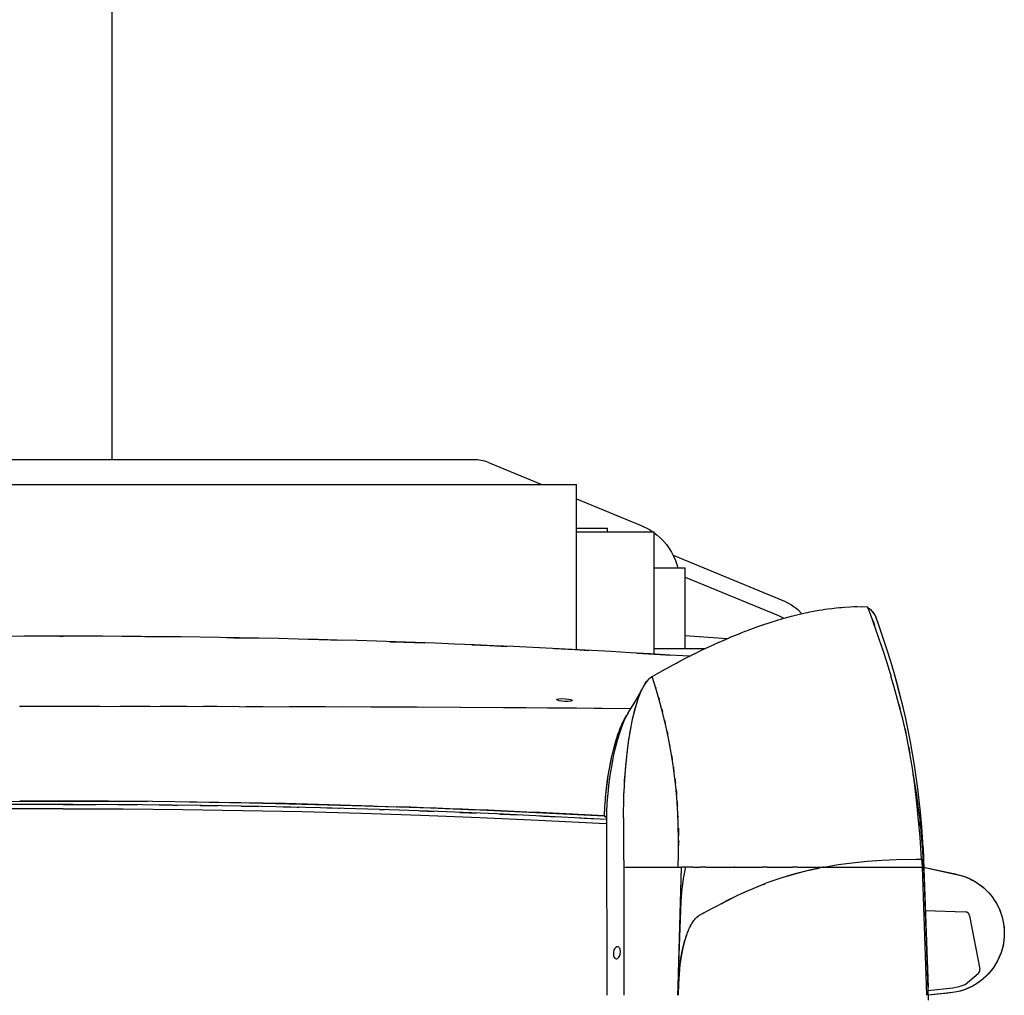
# Model space of a CAD drawing. Header units: millimetres. Extents: x 96940 to 101272, y 432237 to 434659.
# Tile 97 of 256: x 97679.22 to 97680.54, y 432613.84 to 432615.15. Entities that reach past the tile are written whole.
import ezdxf

# ---------------------------------------------------------------- set-up
doc = ezdxf.new("R2010")
doc.units = ezdxf.units.MM
doc.layers.add('citadis', color=7, linetype='Continuous')

msp = doc.modelspace()

# ---------------------------------------------------------------- linework, layer by layer
at = {"layer": 'citadis', "color": 7}
for p, q in [((97679.3425, 432614.56186), (97679.3425, 432615.9793)), ((97678.73783, 432614.56186), (97679.82636, 432614.56186)), ((97679.84615, 432614.55795), (97679.91764, 432614.52856)), ((97678.59009, 432614.52856), (97679.9637, 432614.52856)), ((97679.9637, 432614.30746), (97679.9637, 432614.52856)), ((97679.9637, 432614.50962), (97680.05051, 432614.47394)), ((97679.9637, 432614.47028), (97680.00532, 432614.47028)), ((97680.00532, 432614.46508), (97680.00532, 432614.47028)), ((97680.05051, 432614.47394), (97680.06147, 432614.46842)), ((97680.06147, 432614.46842), (97680.06624, 432614.46508)), ((97679.9637, 432614.46508), (97680.06776, 432614.46508)), ((97680.06776, 432614.30155), (97680.06776, 432614.46508)), ((97680.06776, 432614.46401), (97680.07169, 432614.46098)), ((97680.07169, 432614.46098), (97680.07598, 432614.45716)), ((97680.07598, 432614.45716), (97680.08027, 432614.45279)), ((97680.08027, 432614.45279), (97680.08421, 432614.44811)), ((97680.08421, 432614.44811), (97680.0878, 432614.44314)), ((97680.0878, 432614.44314), (97680.09102, 432614.43793)), ((97680.09102, 432614.43793), (97680.09384, 432614.4325)), ((97680.09335, 432614.43382), (97680.24239, 432614.37255)), ((97680.09384, 432614.4325), (97680.09627, 432614.42687)), ((97680.06776, 432614.41721), (97680.10939, 432614.41721)), ((97680.09627, 432614.42687), (97680.09815, 432614.4216)), ((97680.09815, 432614.4216), (97680.09937, 432614.41721)), ((97680.10939, 432614.30899), (97680.10939, 432614.41721)), ((97680.10939, 432614.40473), (97680.23448, 432614.3533)), ((97680.24239, 432614.37255), (97680.25175, 432614.36774)), ((97680.25175, 432614.36774), (97680.26015, 432614.36142)), ((97680.29638, 432614.36159), (97680.30044, 432614.36208)), ((97680.30043, 432614.36208), (97680.30577, 432614.36286)), ((97680.30577, 432614.36286), (97680.3116, 432614.36342)), ((97680.31159, 432614.36342), (97680.31601, 432614.36395)), ((97680.31601, 432614.36395), (97680.31904, 432614.36414)), ((97680.31904, 432614.36414), (97680.32284, 432614.36451)), ((97680.32284, 432614.36451), (97680.33014, 432614.36482)), ((97680.33012, 432614.36482), (97680.33503, 432614.36512)), ((97680.33503, 432614.36512), (97680.33702, 432614.36512)), ((97680.33701, 432614.36512), (97680.33945, 432614.36522)), ((97680.33945, 432614.36522), (97680.35342, 432614.36509)), ((97680.34514, 432614.36518), (97680.34522, 432614.36517)), ((97680.34514, 432614.36518), (97680.34514, 432614.36518)), ((97680.34514, 432614.36518), (97680.34526, 432614.36517)), ((97680.35727, 432614.35496), (97680.35342, 432614.36509)), ((97680.356, 432614.36197), (97680.35422, 432614.36302)), ((97680.356, 432614.36196), (97680.35422, 432614.36301)), ((97680.35488, 432614.36276), (97680.35488, 432614.36276)), ((97680.23448, 432614.3533), (97680.24153, 432614.34952)), ((97680.23716, 432614.3483), (97680.25175, 432614.35239)), ((97680.25175, 432614.35239), (97680.25369, 432614.35286)), ((97680.25363, 432614.35284), (97680.25531, 432614.35331)), ((97680.25531, 432614.35331), (97680.26081, 432614.35456)), ((97680.26015, 432614.36142), (97680.26558, 432614.35569)), ((97680.2606, 432614.35451), (97680.27022, 432614.3568)), ((97680.27022, 432614.3568), (97680.27342, 432614.35742)), ((97680.27342, 432614.35742), (97680.27614, 432614.35804)), ((97680.27614, 432614.35804), (97680.28111, 432614.35891)), ((97680.28109, 432614.35891), (97680.28823, 432614.36029)), ((97680.28823, 432614.36029), (97680.29273, 432614.36095)), ((97680.29272, 432614.36095), (97680.29638, 432614.36159)), ((97680.35892, 432614.35976), (97680.356, 432614.36197)), ((97680.35892, 432614.35976), (97680.356, 432614.36196)), ((97680.3647, 432614.33455), (97680.35727, 432614.35496)), ((97680.36069, 432614.35798), (97680.35892, 432614.35976)), ((97680.36069, 432614.35797), (97680.35892, 432614.35976)), ((97680.35893, 432614.35056), (97680.36128, 432614.34438)), ((97680.36181, 432614.35646), (97680.35902, 432614.35987)), ((97680.36222, 432614.35599), (97680.36069, 432614.35798)), ((97680.36222, 432614.35599), (97680.36069, 432614.35797)), ((97680.3635, 432614.35383), (97680.36181, 432614.35646)), ((97680.36351, 432614.35383), (97680.36222, 432614.35599)), ((97680.36351, 432614.35383), (97680.36222, 432614.35599)), ((97680.36495, 432614.35036), (97680.3635, 432614.35383)), ((97680.36495, 432614.35037), (97680.36351, 432614.35383)), ((97680.36495, 432614.35036), (97680.36351, 432614.35383)), ((97680.36867, 432614.34021), (97680.36495, 432614.35037)), ((97680.36867, 432614.34021), (97680.36495, 432614.35036)), ((97680.36867, 432614.34021), (97680.36495, 432614.35036)), ((97680.19355, 432614.33369), (97680.20648, 432614.33834)), ((97680.20643, 432614.33833), (97680.21189, 432614.34032)), ((97680.21189, 432614.34032), (97680.2126, 432614.34055)), ((97680.21246, 432614.3405), (97680.21341, 432614.34084)), ((97680.21341, 432614.34084), (97680.23281, 432614.34707)), ((97680.23281, 432614.34707), (97680.23347, 432614.34726)), ((97680.23336, 432614.34723), (97680.23388, 432614.3474)), ((97680.23388, 432614.3474), (97680.23803, 432614.34854)), ((97680.36128, 432614.34438), (97680.36263, 432614.34041)), ((97680.37506, 432614.32174), (97680.36867, 432614.34021)), ((97680.37506, 432614.32174), (97680.36867, 432614.34021)), ((97680.37506, 432614.32174), (97680.36867, 432614.34021)), ((97679.27227, 432614.32551), (97679.27665, 432614.32553)), ((97679.3859, 432614.32506), (97679.39069, 432614.32504)), ((97679.39069, 432614.32504), (97679.4214, 432614.32463)), ((97679.49521, 432614.32367), (97679.50494, 432614.32354)), ((97679.50494, 432614.32354), (97679.53797, 432614.32282)), ((97680.10939, 432614.32638), (97680.13454, 432614.32467)), ((97680.13454, 432614.32467), (97680.16575, 432614.32244)), ((97680.1609, 432614.32028), (97680.1673, 432614.32313)), ((97680.1673, 432614.32313), (97680.17006, 432614.32425)), ((97680.1697, 432614.3241), (97680.17324, 432614.32563)), ((97680.17324, 432614.32563), (97680.18382, 432614.32983)), ((97680.18332, 432614.32963), (97680.18986, 432614.33228)), ((97680.18986, 432614.33228), (97680.19157, 432614.3329)), ((97680.19153, 432614.33289), (97680.19355, 432614.33369)), ((97680.37257, 432614.31136), (97680.3647, 432614.33455)), ((97679.6046, 432614.32137), (97679.61917, 432614.32105)), ((97679.61917, 432614.32105), (97679.65012, 432614.3201)), ((97679.71411, 432614.31815), (97679.73338, 432614.31756)), ((97679.73338, 432614.31756), (97679.7608, 432614.31648)), ((97679.8238, 432614.314), (97679.84755, 432614.31307)), ((97679.84755, 432614.31307), (97679.87079, 432614.31195)), ((97680.13128, 432614.30678), (97680.14108, 432614.31135)), ((97680.13836, 432614.31004), (97680.14425, 432614.31288)), ((97680.14425, 432614.31288), (97680.14808, 432614.31458)), ((97680.14663, 432614.31393), (97680.15248, 432614.31666)), ((97680.15248, 432614.31666), (97680.16229, 432614.3209)), ((97680.37257, 432614.31138), (97680.37282, 432614.31064)), ((97680.37282, 432614.31064), (97680.37358, 432614.30822)), ((97680.37997, 432614.30673), (97680.37506, 432614.32174)), ((97680.37997, 432614.30672), (97680.37506, 432614.32174)), ((97680.37997, 432614.30672), (97680.37506, 432614.32174)), ((97679.93383, 432614.30892), (97679.96168, 432614.30758)), ((97679.96168, 432614.30758), (97679.9804, 432614.30651)), ((97680.04451, 432614.30287), (97680.07576, 432614.30109)), ((97680.06776, 432614.30899), (97680.13601, 432614.30899)), ((97680.07576, 432614.30109), (97680.08959, 432614.30018)), ((97680.10964, 432614.29599), (97680.11966, 432614.30099)), ((97680.11489, 432614.29861), (97680.11489, 432614.29864)), ((97680.11556, 432614.29887), (97680.12071, 432614.30153)), ((97680.12071, 432614.30153), (97680.12559, 432614.30388)), ((97680.12184, 432614.30207), (97680.13128, 432614.30678)), ((97680.37356, 432614.30827), (97680.37924, 432614.29054)), ((97680.38466, 432614.29163), (97680.37997, 432614.30673)), ((97680.38465, 432614.29163), (97680.37997, 432614.30672)), ((97680.38466, 432614.29163), (97680.37997, 432614.30672)), ((97680.0716, 432614.27536), (97680.08758, 432614.28431)), ((97680.08758, 432614.28431), (97680.10964, 432614.29599)), ((97680.09046, 432614.28575), (97680.09667, 432614.28911)), ((97680.09667, 432614.28911), (97680.10253, 432614.29214)), ((97680.37924, 432614.29054), (97680.38338, 432614.27697)), ((97680.38911, 432614.27647), (97680.38465, 432614.29163)), ((97680.38911, 432614.27647), (97680.38466, 432614.29163)), ((97680.38911, 432614.27647), (97680.38466, 432614.29163)), ((97680.06195, 432614.26943), (97680.06265, 432614.27005)), ((97680.06243, 432614.26983), (97680.06484, 432614.27155)), ((97680.06265, 432614.27005), (97680.06436, 432614.27126)), ((97680.06436, 432614.27126), (97680.06489, 432614.27158)), ((97680.06486, 432614.27156), (97680.06509, 432614.27172)), ((97680.06509, 432614.27172), (97680.06587, 432614.27216)), ((97680.0701, 432614.25617), (97680.06509, 432614.27172)), ((97680.06549, 432614.27193), (97680.06608, 432614.27228)), ((97680.06608, 432614.27228), (97680.08148, 432614.28088)), ((97680.08148, 432614.28088), (97680.08531, 432614.28295)), ((97680.38337, 432614.277), (97680.3845, 432614.27341)), ((97680.3845, 432614.27341), (97680.38489, 432614.27202)), ((97680.38916, 432614.25742), (97680.38489, 432614.27203)), ((97680.3943, 432614.25742), (97680.38911, 432614.27647)), ((97680.39333, 432614.26124), (97680.38911, 432614.27647)), ((97680.39333, 432614.26124), (97680.38911, 432614.27647)), ((97680.05374, 432614.25875), (97680.05171, 432614.25487)), ((97680.05261, 432614.25664), (97680.05302, 432614.25746)), ((97680.05301, 432614.25743), (97680.05302, 432614.25746)), ((97680.05302, 432614.25746), (97680.05441, 432614.25993)), ((97680.05666, 432614.26343), (97680.05374, 432614.25875)), ((97680.05441, 432614.25993), (97680.05498, 432614.26087)), ((97680.05529, 432614.26139), (97680.05615, 432614.26271)), ((97680.05615, 432614.26271), (97680.05772, 432614.2649)), ((97680.05924, 432614.26675), (97680.05666, 432614.26343)), ((97680.05772, 432614.2649), (97680.05796, 432614.26519)), ((97680.05861, 432614.26598), (97680.05933, 432614.26686)), ((97680.05933, 432614.26686), (97680.06098, 432614.26858)), ((97680.05991, 432614.26746), (97680.0615, 432614.26917)), ((97680.06098, 432614.26858), (97680.06126, 432614.26883)), ((97680.0615, 432614.26917), (97680.0623, 432614.26974)), ((97680.06985, 432614.25698), (97680.06992, 432614.25677)), ((97680.06992, 432614.25677), (97680.06995, 432614.25665)), ((97680.39515, 432614.23579), (97680.38916, 432614.25742)), ((97680.39732, 432614.24596), (97680.39333, 432614.26124)), ((97680.39733, 432614.24596), (97680.39333, 432614.26124)), ((97680.4012, 432614.23064), (97680.3943, 432614.25742)), ((97680.04203, 432614.23735), (97680.0483, 432614.24854)), ((97680.04541, 432614.24319), (97680.05037, 432614.25199)), ((97680.04608, 432614.24085), (97680.04849, 432614.24746)), ((97680.04614, 432614.24102), (97680.04949, 432614.24993)), ((97680.0483, 432614.24854), (97680.05188, 432614.25525)), ((97680.04849, 432614.24746), (97680.04966, 432614.25033)), ((97680.0495, 432614.24997), (97680.04978, 432614.25071)), ((97680.04978, 432614.25071), (97680.05025, 432614.25173)), ((97680.05, 432614.25112), (97680.05037, 432614.25199)), ((97680.05028, 432614.25179), (97680.05171, 432614.25487)), ((97680.05037, 432614.25199), (97680.05167, 432614.25481)), ((97680.05118, 432614.2539), (97680.05167, 432614.25481)), ((97680.05167, 432614.25481), (97680.05211, 432614.25566)), ((97680.07473, 432614.24044), (97680.0701, 432614.25617)), ((97680.40108, 432614.23061), (97680.39732, 432614.24596)), ((97680.40109, 432614.23061), (97680.39733, 432614.24596)), ((97679.21805, 432614.23187), (97679.27689, 432614.23189)), ((97679.27689, 432614.23189), (97679.5125, 432614.23165)), ((97679.27689, 432614.23189), (97679.3156, 432614.23188)), ((97679.3156, 432614.23188), (97679.32593, 432614.23187)), ((97679.35275, 432614.23186), (97679.37983, 432614.23184)), ((97679.37983, 432614.23184), (97679.39266, 432614.23183)), ((97679.40637, 432614.23181), (97679.44232, 432614.23177)), ((97679.44372, 432614.23177), (97679.44375, 432614.23177)), ((97679.46466, 432614.23174), (97679.48278, 432614.23171)), ((97679.48278, 432614.23171), (97679.50522, 432614.23167)), ((97679.5125, 432614.23165), (97679.72102, 432614.231)), ((97679.5196, 432614.23164), (97679.51963, 432614.23164)), ((97679.52111, 432614.23163), (97679.54451, 432614.23158)), ((97679.54933, 432614.23157), (97679.54944, 432614.23157)), ((97679.57935, 432614.23149), (97679.58575, 432614.23148)), ((97679.58575, 432614.23148), (97679.62335, 432614.23137)), ((97679.62335, 432614.23137), (97679.62797, 432614.23135)), ((97679.65022, 432614.23128), (97679.68875, 432614.23114)), ((97679.68875, 432614.23114), (97679.74003, 432614.23093)), ((97679.72102, 432614.231), (97679.89619, 432614.23006)), ((97679.74003, 432614.23093), (97679.74955, 432614.23088)), ((97679.75078, 432614.23088), (97679.92351, 432614.22988)), ((97679.9374, 432614.2407), (97679.93791, 432614.2412)), ((97679.93761, 432614.24028), (97679.9374, 432614.2407)), ((97679.93862, 432614.23975), (97679.93761, 432614.24028)), ((97679.93791, 432614.2412), (97679.94021, 432614.24178)), ((97679.94081, 432614.23914), (97679.93862, 432614.23975)), ((97679.94021, 432614.24178), (97679.94396, 432614.24204)), ((97679.94421, 432614.2386), (97679.94081, 432614.23914)), ((97679.94396, 432614.24204), (97679.94936, 432614.24185)), ((97679.94798, 432614.23829), (97679.94421, 432614.2386)), ((97679.95291, 432614.23827), (97679.94798, 432614.23829)), ((97679.94936, 432614.24185), (97679.95297, 432614.24143)), ((97679.95624, 432614.23868), (97679.95291, 432614.23827)), ((97679.95297, 432614.24143), (97679.95584, 432614.24083)), ((97679.95584, 432614.24083), (97679.95739, 432614.24036)), ((97679.95772, 432614.23924), (97679.95624, 432614.23868)), ((97679.95739, 432614.24036), (97679.95798, 432614.23991)), ((97679.95798, 432614.2395), (97679.95772, 432614.23924)), ((97679.95798, 432614.23991), (97679.95798, 432614.2395)), ((97680.03304, 432614.22303), (97680.04203, 432614.23735)), ((97680.03534, 432614.22657), (97680.04121, 432614.23559)), ((97680.04206, 432614.23733), (97680.04292, 432614.23877)), ((97680.04273, 432614.22985), (97680.04548, 432614.23905)), ((97680.04274, 432614.22988), (97680.04582, 432614.24007)), ((97680.04289, 432614.23042), (97680.04291, 432614.23043)), ((97680.04385, 432614.23376), (97680.04393, 432614.23381)), ((97680.04548, 432614.23905), (97680.04587, 432614.24022)), ((97680.04583, 432614.2401), (97680.04596, 432614.24055)), ((97680.04596, 432614.24055), (97680.04613, 432614.24099)), ((97680.07396, 432614.24316), (97680.0744, 432614.24169)), ((97680.0744, 432614.24169), (97680.07453, 432614.24122)), ((97680.07921, 432614.22371), (97680.07473, 432614.24044)), ((97680.40058, 432614.2144), (97680.39515, 432614.23579)), ((97680.39559, 432614.23415), (97680.3965, 432614.23094)), ((97680.3965, 432614.23094), (97680.39701, 432614.22881)), ((97680.40461, 432614.21521), (97680.40108, 432614.23061)), ((97680.40461, 432614.21521), (97680.40109, 432614.23061)), ((97679.89619, 432614.23006), (97680.03684, 432614.22897)), ((97679.92561, 432614.22987), (97679.93666, 432614.22979)), ((97679.93666, 432614.22979), (97679.96411, 432614.22958)), ((97679.98807, 432614.22939), (97679.99804, 432614.22932)), ((97679.99804, 432614.22932), (97680.03684, 432614.22898)), ((97680.03011, 432614.21785), (97680.0273, 432614.21195)), ((97680.02812, 432614.21451), (97680.03063, 432614.21883)), ((97680.02887, 432614.21581), (97680.02998, 432614.21761)), ((97680.03304, 432614.22303), (97680.03011, 432614.21785)), ((97680.03848, 432614.21179), (97680.04256, 432614.22923)), ((97680.03944, 432614.21653), (97680.03968, 432614.21759)), ((97680.03982, 432614.21818), (97680.04226, 432614.2281)), ((97680.04226, 432614.2281), (97680.04257, 432614.22925)), ((97680.04257, 432614.22924), (97680.04264, 432614.22954)), ((97680.04264, 432614.22954), (97680.04274, 432614.22987)), ((97680.07818, 432614.22777), (97680.07853, 432614.22648)), ((97680.07853, 432614.22648), (97680.0792, 432614.22372)), ((97680.08353, 432614.20565), (97680.07921, 432614.22371)), ((97680.02139, 432614.1993), (97680.0245, 432614.20707)), ((97680.02212, 432614.20131), (97680.02388, 432614.20553)), ((97680.02395, 432614.20569), (97680.02494, 432614.20807)), ((97680.0273, 432614.21195), (97680.02397, 432614.20366)), ((97680.0245, 432614.20707), (97680.02469, 432614.20746)), ((97680.02469, 432614.20746), (97680.02826, 432614.2148)), ((97680.02494, 432614.20807), (97680.02786, 432614.21406)), ((97680.02786, 432614.21406), (97680.02809, 432614.21445)), ((97680.02826, 432614.2148), (97680.02887, 432614.2158)), ((97680.0361, 432614.19941), (97680.03848, 432614.21179)), ((97680.03661, 432614.20248), (97680.03702, 432614.20466)), ((97680.03743, 432614.20676), (97680.03798, 432614.20962)), ((97680.03798, 432614.20962), (97680.03944, 432614.21653)), ((97680.03905, 432614.21471), (97680.03906, 432614.21459)), ((97680.08166, 432614.21375), (97680.0823, 432614.21113)), ((97680.0823, 432614.21113), (97680.08279, 432614.20891)), ((97680.08751, 432614.18663), (97680.08353, 432614.20565)), ((97680.40543, 432614.19298), (97680.40058, 432614.2144)), ((97680.4079, 432614.19974), (97680.40461, 432614.21521)), ((97680.40791, 432614.19974), (97680.40461, 432614.21521)), ((97680.01724, 432614.18708), (97680.0194, 432614.19385)), ((97680.01812, 432614.18983), (97680.0209, 432614.19808)), ((97680.02126, 432614.19577), (97680.01834, 432614.18601)), ((97680.0194, 432614.19385), (97680.02034, 432614.19642)), ((97680.02039, 432614.19656), (97680.02212, 432614.20131)), ((97680.0209, 432614.19808), (97680.02138, 432614.19928)), ((97680.02397, 432614.20366), (97680.02126, 432614.19577)), ((97680.03404, 432614.18663), (97680.0361, 432614.19941)), ((97680.03414, 432614.18763), (97680.03481, 432614.19183)), ((97680.03512, 432614.19379), (97680.03533, 432614.19515)), ((97680.03533, 432614.19515), (97680.03661, 432614.20248)), ((97680.085, 432614.19891), (97680.08572, 432614.19565)), ((97680.08572, 432614.19565), (97680.08595, 432614.1945)), ((97680.40352, 432614.20197), (97680.40383, 432614.2007)), ((97680.40383, 432614.2007), (97680.40477, 432614.19606)), ((97680.40971, 432614.1712), (97680.40543, 432614.19298)), ((97680.41097, 432614.18419), (97680.4079, 432614.19974)), ((97680.41097, 432614.18419), (97680.40791, 432614.19974)), ((97680.40802, 432614.19978), (97680.40802, 432614.19978)), ((97680.01433, 432614.17699), (97680.01749, 432614.18798)), ((97680.01436, 432614.1771), (97680.01681, 432614.18575)), ((97680.01834, 432614.18601), (97680.01564, 432614.17565)), ((97680.01681, 432614.18575), (97680.01721, 432614.18701)), ((97680.01749, 432614.18798), (97680.01811, 432614.1898)), ((97680.03204, 432614.17209), (97680.03305, 432614.17994)), ((97680.03225, 432614.17351), (97680.03404, 432614.18663)), ((97680.03305, 432614.17994), (97680.03306, 432614.18006)), ((97680.03312, 432614.18043), (97680.03414, 432614.18763)), ((97680.09107, 432614.16679), (97680.08751, 432614.18663)), ((97680.08878, 432614.1801), (97680.08892, 432614.17932)), ((97680.4138, 432614.16859), (97680.41097, 432614.18419)), ((97680.4138, 432614.16859), (97680.41097, 432614.18419)), ((97680.00922, 432614.15462), (97680.01139, 432614.16502)), ((97680.01094, 432614.16284), (97680.01207, 432614.16795)), ((97680.01318, 432614.16477), (97680.01097, 432614.15345)), ((97680.01139, 432614.16502), (97680.01168, 432614.16618)), ((97680.01168, 432614.16621), (97680.01431, 432614.17691)), ((97680.01207, 432614.16795), (97680.01417, 432614.17633)), ((97680.01564, 432614.17565), (97680.01318, 432614.16477)), ((97680.01418, 432614.17636), (97680.01436, 432614.1771)), ((97680.01431, 432614.17691), (97680.01433, 432614.17698)), ((97680.03071, 432614.15989), (97680.03225, 432614.17351)), ((97680.03112, 432614.16409), (97680.03133, 432614.16596)), ((97680.03159, 432614.16816), (97680.03204, 432614.17209)), ((97680.09321, 432614.15287), (97680.09107, 432614.16679)), ((97680.09131, 432614.16548), (97680.09151, 432614.16429)), ((97680.40868, 432614.17686), (97680.40943, 432614.1732)), ((97680.40943, 432614.1732), (97680.41009, 432614.16913)), ((97680.41346, 432614.14883), (97680.40971, 432614.1712)), ((97680.41639, 432614.15294), (97680.4138, 432614.16859)), ((97680.41639, 432614.15294), (97680.4138, 432614.16859)), ((97680.41392, 432614.16861), (97680.41392, 432614.16861)), ((97680.00683, 432614.14139), (97680.00877, 432614.15247)), ((97680.0085, 432614.15091), (97680.00995, 432614.15837)), ((97680.00877, 432614.15247), (97680.00921, 432614.15457)), ((97680.01097, 432614.15345), (97680.00901, 432614.14175)), ((97680.00995, 432614.15837), (97680.01091, 432614.16273)), ((97680.02941, 432614.14579), (97680.03071, 432614.15989)), ((97680.02953, 432614.14768), (97680.02988, 432614.15154)), ((97680.03009, 432614.15388), (97680.03028, 432614.15595)), ((97680.03028, 432614.15595), (97680.03112, 432614.16409)), ((97680.09151, 432614.16429), (97680.09214, 432614.16005)), ((97680.09511, 432614.13864), (97680.09321, 432614.15287)), ((97680.41874, 432614.13726), (97680.41639, 432614.15294)), ((97680.41875, 432614.13726), (97680.41639, 432614.15294)), ((97680.00467, 432614.12675), (97680.00648, 432614.1394)), ((97680.0048, 432614.12781), (97680.0063, 432614.13824)), ((97680.0063, 432614.13824), (97680.00641, 432614.1389)), ((97680.00641, 432614.13892), (97680.00802, 432614.14845)), ((97680.00648, 432614.1394), (97680.00682, 432614.14133)), ((97680.00901, 432614.14175), (97680.00732, 432614.12972)), ((97680.00802, 432614.14845), (97680.00848, 432614.15084)), ((97680.02812, 432614.12719), (97680.02941, 432614.14579)), ((97680.02831, 432614.13078), (97680.02879, 432614.13801)), ((97680.02885, 432614.13889), (97680.02887, 432614.13928)), ((97680.02887, 432614.13928), (97680.02953, 432614.14768)), ((97680.09357, 432614.1505), (97680.09388, 432614.14841)), ((97680.09388, 432614.14841), (97680.0944, 432614.14427)), ((97680.09675, 432614.12417), (97680.09511, 432614.13864)), ((97680.41672, 432614.12577), (97680.41346, 432614.14883)), ((97680.41545, 432614.13659), (97680.41472, 432614.14061)), ((97680.41473, 432614.14055), (97680.41503, 432614.13875)), ((97680.41503, 432614.13875), (97680.4151, 432614.13816)), ((97680.00326, 432614.11426), (97680.00456, 432614.12596)), ((97680.0043, 432614.12365), (97680.0048, 432614.12781)), ((97680.00456, 432614.12596), (97680.00467, 432614.12673)), ((97680.00732, 432614.12972), (97680.00574, 432614.11522)), ((97680.02793, 432614.1242), (97680.02812, 432614.12719)), ((97680.02812, 432614.12718), (97680.02831, 432614.13078)), ((97680.09553, 432614.13526), (97680.09589, 432614.13239)), ((97680.09589, 432614.13239), (97680.09627, 432614.12874)), ((97680.41891, 432614.11606), (97680.41545, 432614.13659)), ((97680.41951, 432614.10222), (97680.41672, 432614.12577)), ((97680.42086, 432614.12154), (97680.41874, 432614.13726)), ((97680.42086, 432614.12154), (97680.41875, 432614.13726)), ((97680.41887, 432614.13728), (97680.41887, 432614.13728)), ((97680.00216, 432614.10113), (97680.00304, 432614.1123)), ((97680.00288, 432614.1102), (97680.00354, 432614.11724)), ((97680.00304, 432614.1123), (97680.00325, 432614.11421)), ((97680.00354, 432614.11724), (97680.0043, 432614.12358)), ((97680.00574, 432614.11522), (97680.00472, 432614.10243)), ((97680.0273, 432614.10951), (97680.02746, 432614.11324)), ((97680.02746, 432614.11324), (97680.02793, 432614.1242)), ((97680.02746, 432614.11323), (97680.02762, 432614.11765)), ((97680.02762, 432614.11765), (97680.0278, 432614.12122)), ((97680.0981, 432614.10948), (97680.09675, 432614.12417)), ((97680.09719, 432614.11982), (97680.09755, 432614.11625)), ((97680.09755, 432614.11625), (97680.0978, 432614.11316)), ((97680.42191, 432614.09534), (97680.41891, 432614.11606)), ((97680.42273, 432614.1058), (97680.42086, 432614.12154)), ((97680.42273, 432614.1058), (97680.42086, 432614.12154)), ((97679.16441, 432614.10419), (97679.24876, 432614.10463)), ((97679.27689, 432614.10039), (97679.19729, 432614.10012)), ((97679.27798, 432614.10469), (97679.21866, 432614.10457)), ((97679.21866, 432614.10457), (97679.21866, 432614.10456)), ((97679.24876, 432614.10463), (97679.31656, 432614.1046)), ((97679.28975, 432614.10036), (97679.27689, 432614.10039)), ((97679.27689, 432614.10039), (97679.31216, 432614.10034)), ((97679.33726, 432614.10456), (97679.27798, 432614.10469)), ((97679.38302, 432614.09994), (97679.28975, 432614.10036)), ((97679.31216, 432614.10034), (97679.32074, 432614.1003)), ((97679.31656, 432614.1046), (97679.3895, 432614.10422)), ((97679.3965, 432614.10416), (97679.33726, 432614.10456)), ((97679.35039, 432614.10016), (97679.36782, 432614.10008)), ((97679.36782, 432614.10008), (97679.37517, 432614.10001)), ((97679.46254, 432614.09907), (97679.38302, 432614.09994)), ((97679.45567, 432614.10351), (97679.3965, 432614.10416)), ((97679.40514, 432614.09975), (97679.42346, 432614.09958)), ((97679.42346, 432614.09958), (97679.42956, 432614.0995)), ((97679.44534, 432614.10364), (97679.52611, 432614.10235)), ((97679.51475, 432614.10259), (97679.45567, 432614.10351)), ((97679.46003, 432614.0991), (97679.47905, 432614.09886)), ((97679.54195, 432614.09773), (97679.46254, 432614.09907)), ((97679.47905, 432614.09886), (97679.48389, 432614.09877)), ((97679.57374, 432614.10141), (97679.51475, 432614.10259)), ((97679.52611, 432614.10235), (97679.61369, 432614.10044)), ((97679.63261, 432614.09998), (97679.57374, 432614.10141)), ((97679.61369, 432614.10044), (97679.69741, 432614.09806)), ((97679.69135, 432614.09828), (97679.63261, 432614.09998)), ((97680.00136, 432614.0849), (97680.00196, 432614.09856)), ((97680.00192, 432614.0975), (97680.00254, 432614.10659)), ((97680.00196, 432614.09856), (97680.00216, 432614.10106)), ((97680.00254, 432614.10659), (97680.00287, 432614.11015)), ((97680.00472, 432614.10243), (97680.00408, 432614.08941)), ((97680.02696, 432614.09462), (97680.02706, 432614.09891)), ((97680.02706, 432614.09892), (97680.02724, 432614.10701)), ((97680.02706, 432614.0989), (97680.02715, 432614.1043)), ((97680.02715, 432614.1043), (97680.02724, 432614.10701)), ((97680.02724, 432614.10701), (97680.0273, 432614.10951)), ((97680.09954, 432614.08857), (97680.0981, 432614.10948)), ((97680.09853, 432614.10416), (97680.09886, 432614.09997)), ((97680.09886, 432614.09997), (97680.09901, 432614.09747)), ((97680.41862, 432614.11042), (97680.41891, 432614.10815)), ((97680.41891, 432614.10815), (97680.41941, 432614.10318)), ((97680.42187, 432614.07875), (97680.41951, 432614.10222)), ((97680.42437, 432614.09002), (97680.42273, 432614.1058)), ((97680.42437, 432614.09002), (97680.42273, 432614.1058)), ((97680.42285, 432614.10581), (97680.42285, 432614.10581)), ((97679.27689, 432614.09462), (97679.19681, 432614.09435)), ((97679.27689, 432614.09462), (97679.19681, 432614.09435)), ((97679.27689, 432614.09462), (97679.35698, 432614.09435)), ((97679.27689, 432614.09462), (97679.35698, 432614.09435)), ((97679.35698, 432614.09435), (97679.43701, 432614.09364)), ((97679.35698, 432614.09435), (97679.43701, 432614.09364)), ((97679.43701, 432614.09364), (97679.51694, 432614.09245)), ((97679.43701, 432614.09364), (97679.51694, 432614.09245)), ((97679.51521, 432614.09823), (97679.53458, 432614.0979)), ((97679.51694, 432614.09245), (97679.5967, 432614.09079)), ((97679.51694, 432614.09245), (97679.5967, 432614.09079)), ((97679.53458, 432614.0979), (97679.53816, 432614.09782)), ((97679.62117, 432614.09591), (97679.54195, 432614.09773)), ((97679.57111, 432614.09711), (97679.59002, 432614.09671)), ((97679.59002, 432614.09671), (97679.59234, 432614.09665)), ((97679.5967, 432614.09079), (97679.67626, 432614.08865)), ((97679.5967, 432614.09079), (97679.67626, 432614.08865)), ((97679.70017, 432614.09362), (97679.62117, 432614.09591)), ((97679.62947, 432614.09569), (97679.64536, 432614.09529)), ((97679.64536, 432614.09529), (97679.64642, 432614.09525)), ((97679.67626, 432614.08865), (97679.75556, 432614.08604)), ((97679.67626, 432614.08865), (97679.75556, 432614.08604)), ((97679.69134, 432614.09825), (97679.69135, 432614.09828)), ((97679.69294, 432614.0982), (97679.72304, 432614.09726)), ((97679.69741, 432614.09806), (97679.76824, 432614.09566)), ((97679.77889, 432614.09086), (97679.70017, 432614.09362)), ((97679.70039, 432614.09364), (97679.70665, 432614.09343)), ((97679.72304, 432614.09726), (97679.72416, 432614.09722)), ((97679.75422, 432614.0918), (97679.75566, 432614.09175)), ((97679.75556, 432614.08604), (97679.83454, 432614.08296)), ((97679.75556, 432614.08604), (97679.83454, 432614.08296)), ((97679.75566, 432614.09175), (97679.77288, 432614.09109)), ((97679.76824, 432614.09566), (97679.82935, 432614.09325)), ((97679.85728, 432614.08764), (97679.77889, 432614.09086)), ((97679.80791, 432614.08975), (97679.81059, 432614.08964)), ((97679.81059, 432614.08964), (97679.82954, 432614.08883)), ((97679.8343, 432614.09305), (97679.91901, 432614.08916)), ((97679.93529, 432614.08394), (97679.85728, 432614.08764)), ((97679.86144, 432614.08747), (97679.86535, 432614.0873)), ((97679.86535, 432614.0873), (97679.88433, 432614.08641)), ((97679.91901, 432614.08916), (97680.00136, 432614.0849)), ((97680.00136, 432614.0849), (97680.00137, 432614.08534)), ((97680.00137, 432614.08534), (97680.00181, 432614.09594)), ((97680.00181, 432614.09594), (97680.00191, 432614.09748)), ((97680.00408, 432614.08941), (97680.00383, 432614.07706)), ((97680.02689, 432614.08252), (97680.02696, 432614.09462)), ((97680.02691, 432614.09073), (97680.02695, 432614.09256)), ((97680.02691, 432614.08528), (97680.02691, 432614.09073)), ((97680.10021, 432614.07321), (97680.09954, 432614.08857)), ((97680.09971, 432614.08534), (97680.09982, 432614.08355)), ((97680.42374, 432614.08038), (97680.42191, 432614.09534)), ((97680.42602, 432614.07027), (97680.42437, 432614.09002)), ((97680.42602, 432614.07027), (97680.42437, 432614.09002)), ((97679.83454, 432614.08296), (97679.91315, 432614.07941)), ((97679.83454, 432614.08296), (97679.91315, 432614.07941)), ((97679.91315, 432614.07941), (97679.9944, 432614.07523)), ((97679.91315, 432614.07941), (97679.9944, 432614.07523)), ((97679.91479, 432614.08498), (97679.91992, 432614.08474)), ((97679.91992, 432614.08474), (97679.93834, 432614.08379)), ((97680.00385, 432614.08031), (97679.93529, 432614.08394)), ((97679.96795, 432614.08227), (97679.97428, 432614.08194)), ((97679.97428, 432614.08194), (97679.99142, 432614.08099)), ((97679.9944, 432614.07523), (97680.00382, 432614.07472)), ((97679.9944, 432614.07523), (97680.00382, 432614.07472)), ((97680.00136, 432614.0849), (97680.00386, 432614.08274)), ((97680.00136, 432614.0849), (97680.00136, 432614.0849)), ((97680.00136, 432614.0849), (97680.00391, 432614.08435)), ((97680.00383, 432614.07706), (97680.00432, 432613.84487)), ((97680.02689, 432614.08252), (97680.0269, 432614.0791)), ((97680.0269, 432614.0792), (97680.02691, 432614.07378)), ((97680.0269, 432614.07893), (97680.0269, 432614.07876)), ((97680.02691, 432614.07378), (97680.02692, 432614.06879)), ((97680.09982, 432614.08355), (97680.09983, 432614.08312)), ((97680.10061, 432614.05247), (97680.10021, 432614.07321)), ((97680.42378, 432614.05639), (97680.42187, 432614.07875)), ((97680.42202, 432614.07709), (97680.42242, 432614.07305)), ((97680.42242, 432614.07305), (97680.42257, 432614.07115)), ((97680.42583, 432614.05976), (97680.42374, 432614.08038)), ((97680.42588, 432614.07424), (97680.42588, 432614.07423)), ((97680.02692, 432614.06887), (97680.027, 432614.03456)), ((97680.02693, 432614.06612), (97680.02696, 432614.05248)), ((97680.10036, 432614.06874), (97680.10042, 432614.06701)), ((97680.10042, 432614.06701), (97680.10056, 432614.05815)), ((97680.42738, 432614.03936), (97680.42583, 432614.05976)), ((97680.42794, 432614.04258), (97680.42602, 432614.07027)), ((97680.42795, 432614.04258), (97680.42602, 432614.07027)), ((97680.02696, 432614.05248), (97680.027, 432614.03456)), ((97680.10058, 432614.03378), (97680.10061, 432614.05247)), ((97680.10061, 432614.03966), (97680.10067, 432614.05033)), ((97680.10065, 432614.04999), (97680.10067, 432614.04998)), ((97680.10065, 432614.04999), (97680.10067, 432614.04998)), ((97680.10066, 432614.05144), (97680.10067, 432614.05033)), ((97680.42587, 432614.02698), (97680.42378, 432614.05639)), ((97680.027, 432614.03456), (97680.02704, 432614.01657)), ((97680.10012, 432614.01657), (97680.10058, 432614.03405)), ((97680.10012, 432614.01657), (97680.10058, 432614.03378)), ((97680.42861, 432614.01657), (97680.42738, 432614.03936)), ((97680.42795, 432614.04259), (97680.42795, 432614.04258)), ((97680.42795, 432614.04258), (97680.4286, 432614.02709)), ((97680.29514, 432614.01661), (97680.31408, 432614.01976)), ((97680.29514, 432614.01661), (97680.31408, 432614.01976)), ((97680.31408, 432614.01976), (97680.33308, 432614.02235)), ((97680.31408, 432614.01976), (97680.33308, 432614.02235)), ((97680.33308, 432614.02235), (97680.35317, 432614.02437)), ((97680.33308, 432614.02235), (97680.35317, 432614.02437)), ((97680.35317, 432614.02437), (97680.37269, 432614.02569)), ((97680.35317, 432614.02437), (97680.37269, 432614.02569)), ((97680.37269, 432614.02569), (97680.39167, 432614.02648)), ((97680.37269, 432614.02569), (97680.39167, 432614.02648)), ((97680.39167, 432614.02648), (97680.41843, 432614.02693)), ((97680.39167, 432614.02648), (97680.41843, 432614.02693)), ((97680.41843, 432614.02693), (97680.42587, 432614.02698)), ((97680.41843, 432614.02693), (97680.42587, 432614.02698)), ((97680.42587, 432614.02699), (97680.42587, 432614.02698)), ((97680.42587, 432614.02698), (97680.42641, 432614.01665)), ((97680.42599, 432614.02464), (97680.42641, 432614.01657)), ((97680.4286, 432614.02709), (97680.4346, 432613.85528)), ((97680.4286, 432614.02709), (97680.4286, 432614.02709)), ((97680.02704, 432614.01657), (97680.02708, 432614.0001)), ((97680.02704, 432614.01657), (97680.03517, 432614.01657)), ((97680.03517, 432614.01657), (97680.07674, 432614.01657)), ((97680.03517, 432614.01657), (97680.04301, 432614.01657)), ((97680.04301, 432614.01657), (97680.04356, 432614.01657)), ((97680.05059, 432614.01657), (97680.08882, 432614.01657)), ((97680.08882, 432614.01657), (97680.09061, 432614.01657)), ((97680.09061, 432614.01657), (97680.09253, 432614.01657)), ((97680.09253, 432614.01657), (97680.10012, 432614.01657)), ((97680.10012, 432614.01657), (97680.10132, 432614.01657)), ((97680.10057, 432613.87461), (97680.10447, 432614.01649)), ((97680.10132, 432614.01657), (97680.1019, 432614.01657)), ((97680.1019, 432614.01657), (97680.10447, 432614.01657)), ((97680.10259, 432613.94892), (97680.10447, 432614.01657)), ((97680.10447, 432614.01657), (97680.10447, 432614.01668)), ((97680.10447, 432614.01668), (97680.11026, 432614.01668)), ((97680.10757, 432614.00341), (97680.11026, 432614.01668)), ((97680.10757, 432614.00341), (97680.11026, 432614.01668)), ((97680.11026, 432614.01668), (97680.11967, 432614.01668)), ((97680.11951, 432614.01657), (97680.12908, 432614.01657)), ((97680.129, 432614.01668), (97680.13688, 432614.01668)), ((97680.13682, 432614.01657), (97680.17519, 432614.01657)), ((97680.17508, 432614.01668), (97680.17581, 432614.01668)), ((97680.1758, 432614.01657), (97680.21294, 432614.01657)), ((97680.21289, 432614.01668), (97680.21911, 432614.01668)), ((97680.21912, 432614.01657), (97680.25323, 432614.01657)), ((97680.26062, 432614.00855), (97680.23735, 432614.00177)), ((97680.26309, 432614.00924), (97680.25166, 432614.00607)), ((97680.25323, 432614.01668), (97680.25979, 432614.01668)), ((97680.26, 432614.01657), (97680.29394, 432614.01657)), ((97680.27562, 432614.01245), (97680.26062, 432614.00855)), ((97680.27548, 432614.01242), (97680.28835, 432614.01517)), ((97680.29492, 432614.01657), (97680.27562, 432614.01245)), ((97680.28332, 432614.01409), (97680.28332, 432614.0141)), ((97680.29394, 432614.01668), (97680.29548, 432614.01668)), ((97680.2941, 432614.0164), (97680.29492, 432614.01657)), ((97680.29479, 432614.01657), (97680.29495, 432614.01657)), ((97680.29492, 432614.01657), (97680.29494, 432614.01658)), ((97680.29492, 432614.01657), (97680.29494, 432614.01658)), ((97680.29493, 432614.01657), (97680.29548, 432614.01668)), ((97680.29495, 432614.01657), (97680.42641, 432614.01657)), ((97680.31251, 432614.01657), (97680.33023, 432614.01657)), ((97680.35349, 432614.01657), (97680.36159, 432614.01657)), ((97680.39219, 432614.01657), (97680.42641, 432614.01657)), ((97680.39219, 432614.01657), (97680.42641, 432614.01657)), ((97680.42641, 432614.01665), (97680.42641, 432614.01659)), ((97680.42641, 432614.01657), (97680.4324, 432613.84487)), ((97680.42641, 432614.01657), (97680.4324, 432613.84487)), ((97680.42641, 432614.01657), (97680.42861, 432614.01657)), ((97680.42642, 432614.01637), (97680.42861, 432614.01657)), ((97680.4281, 432614.01653), (97680.42861, 432614.01656)), ((97680.42861, 432614.01656), (97680.42932, 432613.99626)), ((97680.42861, 432614.01656), (97680.46654, 432614.00807)), ((97680.42861, 432614.01656), (97680.4687, 432614.00774)), ((97680.46654, 432614.00807), (97680.47884, 432614.00515)), ((97680.4687, 432614.00774), (97680.47686, 432614.00584)), ((97680.02708, 432614.00015), (97680.02715, 432613.96789)), ((97680.10484, 432613.98299), (97680.10612, 432613.99415)), ((97680.10484, 432613.98299), (97680.10612, 432613.99415)), ((97680.10612, 432613.99415), (97680.10757, 432614.00341)), ((97680.10612, 432613.99415), (97680.10757, 432614.00341)), ((97680.20037, 432613.98802), (97680.21406, 432613.9935)), ((97680.20522, 432613.98997), (97680.21719, 432613.9947)), ((97680.21406, 432613.9935), (97680.21756, 432613.99484)), ((97680.23747, 432614.00181), (97680.21756, 432613.99485)), ((97680.25166, 432614.00607), (97680.23747, 432614.00181)), ((97680.42712, 432613.99619), (97680.42932, 432613.99626)), ((97680.42932, 432613.99626), (97680.43482, 432613.83854)), ((97680.47686, 432614.00584), (97680.4817, 432614.00439)), ((97680.47884, 432614.00515), (97680.482, 432614.00428)), ((97680.4817, 432614.00439), (97680.48579, 432614.00289)), ((97680.482, 432614.00428), (97680.4862, 432614.00272)), ((97680.48579, 432614.00289), (97680.4898, 432614.00117)), ((97680.4862, 432614.00272), (97680.4903, 432614.00092)), ((97680.4898, 432614.00117), (97680.49371, 432613.99923)), ((97680.4903, 432614.00092), (97680.4943, 432613.9989)), ((97680.49371, 432613.99923), (97680.49752, 432613.99708)), ((97680.4943, 432613.9989), (97680.49819, 432613.99666)), ((97680.49752, 432613.99708), (97680.50122, 432613.99472)), ((97680.49819, 432613.99666), (97680.50194, 432613.99421)), ((97680.50122, 432613.99472), (97680.50478, 432613.99217)), ((97680.50194, 432613.99421), (97680.50556, 432613.99155)), ((97680.10373, 432613.96849), (97680.10484, 432613.98299)), ((97680.10383, 432613.97058), (97680.10484, 432613.98299)), ((97680.17887, 432613.97841), (97680.18586, 432613.98163)), ((97680.18586, 432613.98162), (97680.20037, 432613.98802)), ((97680.18649, 432613.98191), (97680.19603, 432613.98613)), ((97680.50478, 432613.99217), (97680.50819, 432613.98943)), ((97680.50556, 432613.99155), (97680.50902, 432613.98869)), ((97680.50819, 432613.98943), (97680.51145, 432613.98651)), ((97680.50902, 432613.98869), (97680.51232, 432613.98564)), ((97680.51145, 432613.98651), (97680.51455, 432613.98341)), ((97680.51232, 432613.98564), (97680.51544, 432613.98242)), ((97680.51455, 432613.98341), (97680.51748, 432613.98016)), ((97680.51544, 432613.98242), (97680.51838, 432613.97903)), ((97680.51748, 432613.98016), (97680.52022, 432613.97674)), ((97680.02715, 432613.96796), (97680.02723, 432613.93139)), ((97680.10282, 432613.94396), (97680.10373, 432613.96849)), ((97680.10336, 432613.95867), (97680.10383, 432613.97058)), ((97680.14501, 432613.96096), (97680.16602, 432613.97193)), ((97680.15741, 432613.96754), (97680.16501, 432613.97159)), ((97680.16501, 432613.97159), (97680.17703, 432613.97753)), ((97680.16602, 432613.97193), (97680.17887, 432613.97841)), ((97680.17703, 432613.97753), (97680.17713, 432613.97758)), ((97680.51838, 432613.97903), (97680.52113, 432613.97549)), ((97680.52022, 432613.97674), (97680.52277, 432613.97319)), ((97680.52113, 432613.97549), (97680.52367, 432613.9718)), ((97680.52277, 432613.97319), (97680.52512, 432613.9695)), ((97680.52367, 432613.9718), (97680.526, 432613.96797)), ((97680.52512, 432613.9695), (97680.52727, 432613.9657)), ((97680.526, 432613.96797), (97680.52811, 432613.96402)), ((97680.10057, 432613.87461), (97680.10336, 432613.95867)), ((97680.12776, 432613.95157), (97680.14501, 432613.96096)), ((97680.12835, 432613.95197), (97680.13501, 432613.9556)), ((97680.43064, 432613.95836), (97680.48416, 432613.95642)), ((97680.52727, 432613.9657), (97680.5292, 432613.96178)), ((97680.52811, 432613.96402), (97680.53008, 432613.95968)), ((97680.5292, 432613.96178), (97680.53093, 432613.95776)), ((97680.53008, 432613.95968), (97680.53198, 432613.9547)), ((97680.53093, 432613.95776), (97680.53242, 432613.95366)), ((97680.53198, 432613.9547), (97680.53361, 432613.94962)), ((97680.53242, 432613.95366), (97680.5337, 432613.94948)), ((97680.10009, 432613.85737), (97680.10282, 432613.94396)), ((97680.10072, 432613.88124), (97680.10259, 432613.94892)), ((97680.11725, 432613.93917), (97680.11787, 432613.94035)), ((97680.11787, 432613.94035), (97680.11856, 432613.94139)), ((97680.11855, 432613.94138), (97680.11858, 432613.94142)), ((97680.11858, 432613.94142), (97680.12015, 432613.94381)), ((97680.11858, 432613.94142), (97680.11937, 432613.94277)), ((97680.11937, 432613.94277), (97680.12015, 432613.94381)), ((97680.12015, 432613.94381), (97680.12091, 432613.94497)), ((97680.12091, 432613.94497), (97680.12168, 432613.94588)), ((97680.12168, 432613.94587), (97680.1217, 432613.9459)), ((97680.1217, 432613.9459), (97680.12329, 432613.94775)), ((97680.1217, 432613.9459), (97680.12248, 432613.94694)), ((97680.12248, 432613.94694), (97680.12329, 432613.94775)), ((97680.12329, 432613.94775), (97680.12409, 432613.94868)), ((97680.12409, 432613.94868), (97680.1249, 432613.94936)), ((97680.1249, 432613.94936), (97680.12491, 432613.94938)), ((97680.12491, 432613.94938), (97680.12656, 432613.95075)), ((97680.12491, 432613.94938), (97680.12573, 432613.95019)), ((97680.12573, 432613.95019), (97680.12656, 432613.95075)), ((97680.12656, 432613.95075), (97680.12739, 432613.95145)), ((97680.12739, 432613.95145), (97680.12777, 432613.95165)), ((97680.49007, 432613.95134), (97680.50364, 432613.87985)), ((97680.53361, 432613.94962), (97680.53479, 432613.945)), ((97680.5337, 432613.94948), (97680.53474, 432613.94524)), ((97680.53474, 432613.94524), (97680.53555, 432613.94095)), ((97680.53479, 432613.945), (97680.53561, 432613.9406)), ((97680.53555, 432613.94095), (97680.53613, 432613.93663)), ((97680.53561, 432613.9406), (97680.53618, 432613.93617)), ((97680.02723, 432613.93142), (97680.0273, 432613.89893)), ((97680.11051, 432613.92323), (97680.11194, 432613.92736)), ((97680.11123, 432613.92551), (97680.11194, 432613.92736)), ((97680.11194, 432613.92736), (97680.11249, 432613.92895)), ((97680.11249, 432613.92895), (97680.11313, 432613.93043)), ((97680.11312, 432613.9304), (97680.11316, 432613.93049)), ((97680.11316, 432613.93049), (97680.11449, 432613.93361)), ((97680.11316, 432613.93049), (97680.1138, 432613.93216)), ((97680.1138, 432613.93216), (97680.11449, 432613.93361)), ((97680.11449, 432613.93361), (97680.11517, 432613.9352)), ((97680.11517, 432613.9352), (97680.11592, 432613.93663)), ((97680.11591, 432613.93661), (97680.11596, 432613.9367)), ((97680.11596, 432613.9367), (97680.11725, 432613.93917)), ((97680.11596, 432613.9367), (97680.11661, 432613.93807)), ((97680.11661, 432613.93807), (97680.11725, 432613.93917)), ((97680.53613, 432613.93663), (97680.53648, 432613.93227)), ((97680.53618, 432613.93617), (97680.5365, 432613.9317)), ((97680.53658, 432613.92723), (97680.5364, 432613.92276)), ((97680.53658, 432613.92791), (97680.53645, 432613.92355)), ((97680.53648, 432613.93227), (97680.53658, 432613.92791)), ((97680.5365, 432613.9317), (97680.53658, 432613.92723)), ((97680.10817, 432613.91542), (97680.10599, 432613.90637)), ((97680.10761, 432613.91344), (97680.10805, 432613.91504)), ((97680.10809, 432613.91517), (97680.10861, 432613.91721)), ((97680.11046, 432613.92308), (97680.10817, 432613.91542)), ((97680.10861, 432613.91721), (97680.10914, 432613.91888)), ((97680.11042, 432613.92296), (97680.11051, 432613.92323)), ((97680.11051, 432613.92323), (97680.11123, 432613.92551)), ((97680.53548, 432613.91487), (97680.53465, 432613.91059)), ((97680.53598, 432613.91831), (97680.53531, 432613.91388)), ((97680.53609, 432613.9192), (97680.53548, 432613.91487)), ((97680.5364, 432613.92276), (97680.53598, 432613.91831)), ((97680.53645, 432613.92355), (97680.53609, 432613.9192)), ((97680.01338, 432613.90309), (97680.01322, 432613.90034)), ((97680.01391, 432613.90503), (97680.01338, 432613.90309)), ((97680.01498, 432613.90722), (97680.01391, 432613.90503)), ((97680.0164, 432613.90905), (97680.01498, 432613.90722)), ((97680.01788, 432613.90988), (97680.0164, 432613.90905)), ((97680.01872, 432613.90997), (97680.01788, 432613.90988)), ((97680.01961, 432613.90977), (97680.01872, 432613.90997)), ((97680.02046, 432613.90929), (97680.01961, 432613.90977)), ((97680.02118, 432613.90852), (97680.02046, 432613.90929)), ((97680.02177, 432613.9075), (97680.02118, 432613.90852)), ((97680.02221, 432613.90622), (97680.02177, 432613.9075)), ((97680.02261, 432613.90333), (97680.02221, 432613.90622)), ((97680.02224, 432613.90008), (97680.02261, 432613.90333)), ((97680.10599, 432613.90637), (97680.10414, 432613.89692)), ((97680.10414, 432613.89697), (97680.10546, 432613.90408)), ((97680.10546, 432613.90408), (97680.10592, 432613.90616)), ((97680.10598, 432613.9064), (97680.10761, 432613.91344)), ((97680.53184, 432613.90093), (97680.53021, 432613.89677)), ((97680.53229, 432613.90218), (97680.53077, 432613.89809)), ((97680.53324, 432613.90518), (97680.53184, 432613.90093)), ((97680.53358, 432613.90635), (97680.53229, 432613.90218)), ((97680.53439, 432613.9095), (97680.53324, 432613.90518)), ((97680.53465, 432613.91059), (97680.53358, 432613.90635)), ((97680.53531, 432613.91388), (97680.53439, 432613.9095)), ((97680.01322, 432613.90034), (97680.01362, 432613.89745)), ((97680.01362, 432613.89745), (97680.01407, 432613.89618)), ((97680.01407, 432613.89618), (97680.0152, 432613.89444)), ((97680.0152, 432613.89444), (97680.01588, 432613.89394)), ((97680.01588, 432613.89394), (97680.01717, 432613.89366)), ((97680.01717, 432613.89366), (97680.01795, 432613.89379)), ((97680.01795, 432613.89379), (97680.01879, 432613.89421)), ((97680.01879, 432613.89421), (97680.0197, 432613.89496)), ((97680.0197, 432613.89496), (97680.02055, 432613.89596)), ((97680.02055, 432613.89596), (97680.02124, 432613.8971)), ((97680.02124, 432613.8971), (97680.02224, 432613.90008)), ((97680.0273, 432613.89894), (97680.02742, 432613.84487)), ((97680.10183, 432613.8806), (97680.103, 432613.88994)), ((97680.10414, 432613.89692), (97680.10244, 432613.88559)), ((97680.103, 432613.88994), (97680.1041, 432613.89676)), ((97680.52621, 432613.88867), (97680.52376, 432613.88463)), ((97680.52707, 432613.89018), (97680.52491, 432613.88638)), ((97680.52834, 432613.8927), (97680.52621, 432613.88867)), ((97680.52903, 432613.89408), (97680.52707, 432613.89018)), ((97680.53021, 432613.89677), (97680.52834, 432613.8927)), ((97680.53077, 432613.89809), (97680.52903, 432613.89408)), ((97680.09974, 432613.84487), (97680.10072, 432613.88124)), ((97680.10072, 432613.86847), (97680.10183, 432613.8806)), ((97680.10244, 432613.88559), (97680.10114, 432613.87314)), ((97680.50154, 432613.87392), (97680.5026, 432613.87508)), ((97680.5026, 432613.87508), (97680.5036, 432613.87736)), ((97680.5036, 432613.87736), (97680.50364, 432613.87985)), ((97680.51722, 432613.87577), (97680.51428, 432613.87253)), ((97680.5183, 432613.87712), (97680.51536, 432613.87374)), ((97680.51997, 432613.87917), (97680.51722, 432613.87577)), ((97680.52109, 432613.88073), (97680.5183, 432613.87712)), ((97680.52254, 432613.88271), (97680.51997, 432613.87917)), ((97680.52376, 432613.88463), (97680.52109, 432613.88073)), ((97680.52491, 432613.88638), (97680.52254, 432613.88271)), ((97680.10009, 432613.85737), (97680.10072, 432613.86847)), ((97680.10114, 432613.87314), (97680.10026, 432613.86047)), ((97680.48438, 432613.85941), (97680.50154, 432613.87392)), ((97680.50089, 432613.86129), (97680.49719, 432613.85895)), ((97680.50184, 432613.86198), (97680.49808, 432613.85953)), ((97680.50446, 432613.86382), (97680.50089, 432613.86129)), ((97680.50546, 432613.86464), (97680.50184, 432613.86198)), ((97680.50789, 432613.86655), (97680.50446, 432613.86382)), ((97680.50893, 432613.86749), (97680.50546, 432613.86464)), ((97680.51117, 432613.86945), (97680.50789, 432613.86655)), ((97680.51223, 432613.87052), (97680.50893, 432613.86749)), ((97680.51428, 432613.87253), (97680.51117, 432613.86945)), ((97680.51536, 432613.87374), (97680.51223, 432613.87052)), ((97680.10026, 432613.86047), (97680.09981, 432613.84487)), ((97680.43438, 432613.85115), (97680.46779, 432613.85471)), ((97680.46714, 432613.84843), (97680.4346, 432613.8449)), ((97680.4732, 432613.84951), (97680.46136, 432613.84788)), ((97680.47288, 432613.84943), (97680.46714, 432613.84843)), ((97680.46779, 432613.85471), (97680.4762, 432613.85657)), ((97680.47711, 432613.85046), (97680.47288, 432613.84943)), ((97680.47755, 432613.85059), (97680.4732, 432613.84951)), ((97680.4762, 432613.85657), (97680.48438, 432613.85941)), ((97680.48129, 432613.85171), (97680.47711, 432613.85046)), ((97680.48183, 432613.85192), (97680.47755, 432613.85059)), ((97680.4854, 432613.8532), (97680.48129, 432613.85171)), ((97680.48605, 432613.85348), (97680.48183, 432613.85192)), ((97680.48943, 432613.8549), (97680.4854, 432613.8532)), ((97680.49017, 432613.85527), (97680.48605, 432613.85348)), ((97680.49336, 432613.85682), (97680.48943, 432613.8549)), ((97680.49418, 432613.85729), (97680.49017, 432613.85527)), ((97680.49719, 432613.85895), (97680.49336, 432613.85682)), ((97680.49808, 432613.85953), (97680.49418, 432613.85729)), ((97680.46136, 432613.84788), (97680.4346, 432613.8449))]:
    msp.add_line(p, q, dxfattribs=at)
for centre, radius, start, end in [((97679.82636, 432614.50982), 0.05203, 67.65253, 90), ((97679.27689, 432601.25685), 13.06868, 86.323504, 93.676497), ((97679.2975, 432601.36585), 12.73852, 86.832543, 88.079493), ((97680.48393, 432613.95018), 0.00624, 10.74979, 87.91681)]:
    msp.add_arc(centre, radius, start, end, dxfattribs=at)

doc.saveas('drawing.dxf')
